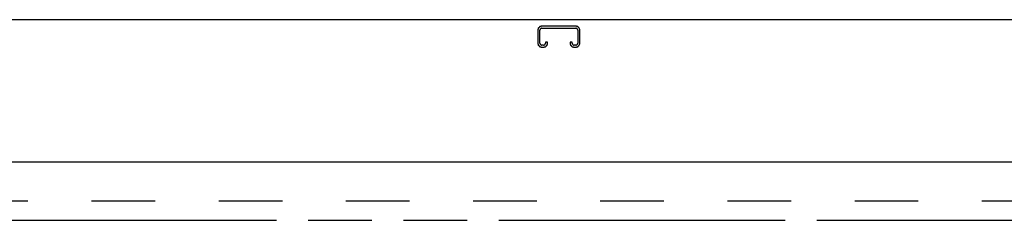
# Model space of a CAD drawing. Header units: inches. Extents: x 0 to 224, y 0 to 145.
# Tile 53 of 62: x 95.68 to 114.72, y 84.7 to 88.58. Entities that reach past the tile are written whole.
import ezdxf

# ---------------------------------------------------------------- set-up
doc = ezdxf.new("R2010")
doc.units = ezdxf.units.IN
doc.header["$LTSCALE"] = 12.302632
doc.header["$MEASUREMENT"] = 0
doc.linetypes.add('HIDDEN', pattern=[0.2, 0.1, -0.1])
doc.linetypes.add('PHANTOM', pattern=[0.8, 0.45, -0.05, 0.1, -0.05, 0.1, -0.05])
doc.layers.get('0').update_dxf_attribs({"linetype": 'CONTINUOUS'})
doc.layers.add('AVAILABLE_DOOR_SPACES', color=7, linetype='CONTINUOUS')
doc.layers.add('DEFAULT_2', color=8, linetype='HIDDEN')

msp = doc.modelspace()

# ---------------------------------------------------------------- linework, layer by layer
at = {"color": 7, "linetype": 'Continuous'}
msp.add_line((132.9168, 88.5837), (15.5418, 88.5837), dxfattribs=at)
at = {"color": 3, "linetype": 'Continuous'}
msp.add_line((93.3543, 85.8337), (130.2918, 85.8337), dxfattribs=at)
at = {"layer": 'AVAILABLE_DOOR_SPACES', "color": 4, "linetype": 'PHANTOM'}
for p, q in [((95.1043, 84.7087), (111.808, 84.7087)), ((111.808, 84.7087), (111.808, 84.7047)), ((111.808, 84.7047), (111.838, 84.7047)), ((111.838, 84.7047), (111.838, 84.7087)), ((111.838, 84.7087), (126.6668, 84.7087))]:
    msp.add_line(p, q, dxfattribs=at)
at = {"layer": 'DEFAULT_2', "color": 8, "linetype": 'HIDDEN'}
for p, q in [((105.698, 88.3787), (105.698, 88.1325)), ((105.738, 88.1325), (105.738, 88.3787)), ((106.4305, 88.4587), (105.778, 88.4587)), ((105.778, 88.4187), (106.4305, 88.4187)), ((106.4705, 88.3787), (106.4705, 88.1325)), ((106.5105, 88.1325), (106.5105, 88.3787)), ((105.8055, 88.0925), (105.778, 88.0925)), ((105.778, 88.0525), (105.8055, 88.0525)), ((105.8455, 88.1462), (105.8455, 88.1325)), ((105.8855, 88.1462), (105.8455, 88.1462)), ((105.8855, 88.1325), (105.8855, 88.1462)), ((106.323, 88.1462), (106.323, 88.1325)), ((106.363, 88.1462), (106.323, 88.1462)), ((106.363, 88.1325), (106.363, 88.1462)), ((106.4305, 88.0925), (106.403, 88.0925)), ((106.403, 88.0525), (106.4305, 88.0525)), ((94.6043, 85.0837), (129.573, 85.0837))]:
    msp.add_line(p, q, dxfattribs=at)
for centre, radius, start, end in [((105.778, 88.3787), 0.08, 90, 180), ((105.778, 88.3787), 0.04, 90, 180), ((106.4305, 88.3787), 0.08, 0, 90), ((106.4305, 88.3787), 0.04, 0, 90), ((105.778, 88.1325), 0.08, 180, 270), ((105.778, 88.1325), 0.04, 180, 270), ((105.8055, 88.1325), 0.08, 270, 360), ((105.8055, 88.1325), 0.04, 270, 360), ((106.403, 88.1325), 0.08, 180, 270), ((106.403, 88.1325), 0.04, 180, 270), ((106.4305, 88.1325), 0.08, 270, 360), ((106.4305, 88.1325), 0.04, 270, 360)]:
    msp.add_arc(centre, radius, start, end, dxfattribs=at)

doc.saveas('drawing.dxf')
